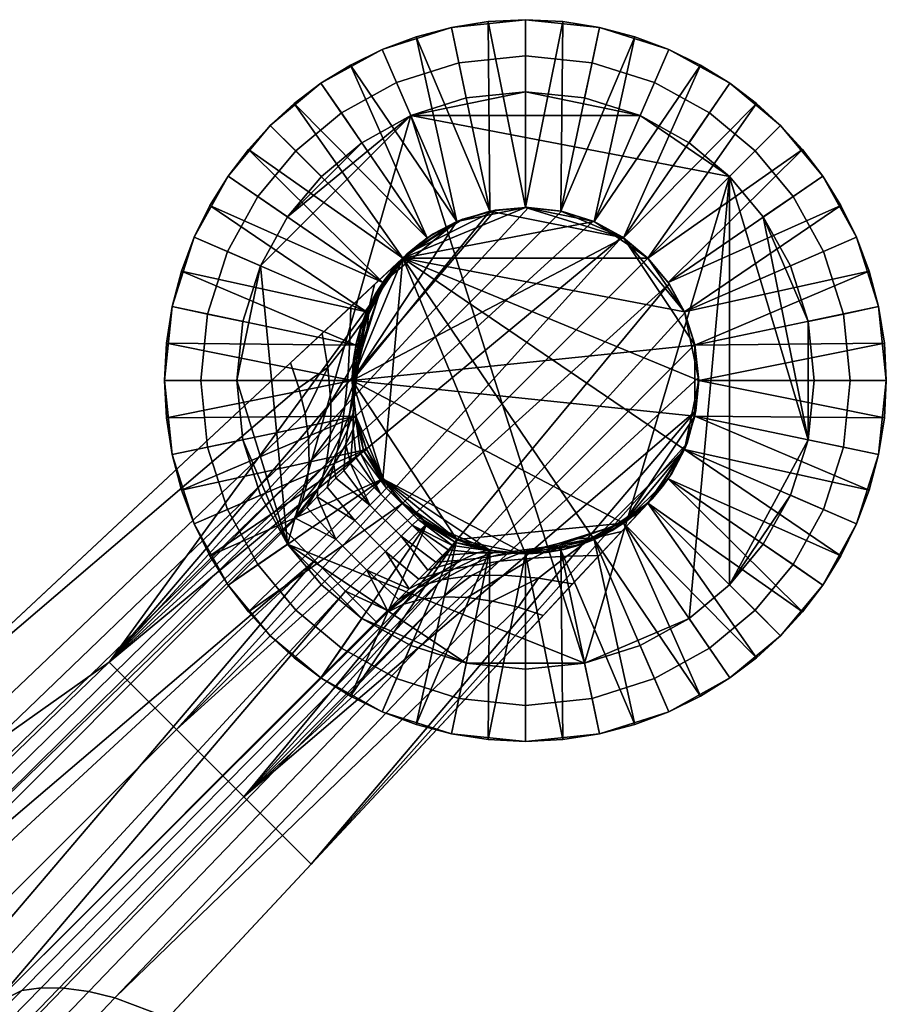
# Model space of a CAD drawing. Header units: millimetres. Extents: x -271 to 271, y -271 to 298.
# Tile 107 of 107: x 211 to 271, y 203 to 271. Entities that reach past the tile are written whole.
import ezdxf

# ---------------------------------------------------------------- set-up
doc = ezdxf.new("R2010")
doc.units = ezdxf.units.MM
doc.header["$MEASUREMENT"] = 0
for name, color, linetype in [('nozky', 250, 'Continuous'), ('operadlo', 23, 'Continuous'), ('podnoz', 7, 'Continuous')]:
    doc.layers.add(name, color=color, linetype=linetype)

msp = doc.modelspace()

# ---------------------------------------------------------------- meshes
at = {"layer": 'nozky'}
mesh = msp.add_polyface(dxfattribs=at)
corners = [(221.604, 251.196, 5), (224.051, 250.684, 2.5), (223.573, 246.073, 2.5), (221.073, 246.073, 5), (223.129, 256.002, 5), (225.424, 255.01, 2.5), (225.474, 260.239, 5), (227.534, 258.822, 2.5), (228.396, 263.751, 5), (230.163, 261.983, 2.5), (231.907, 266.672, 5), (233.324, 264.612, 2.5), (236.144, 269.017, 5), (237.137, 266.722, 2.5), (240.95, 270.543, 5), (241.463, 268.096, 2.5), (246.073, 271.073, 5), (246.073, 268.573, 2.5), (251.196, 270.543, 5), (250.684, 268.096, 2.5), (256.002, 269.017, 5), (255.01, 266.722, 2.5), (260.239, 266.672, 5), (258.822, 264.612, 2.5), (263.751, 263.751, 5), (261.983, 261.983, 2.5), (266.672, 260.239, 5), (264.612, 258.822, 2.5), (269.017, 256.002, 5), (266.722, 255.01, 2.5), (270.542, 251.196, 5), (268.096, 250.684, 2.5), (271.073, 246.073, 5), (268.573, 246.073, 2.5), (226.498, 250.171), (226.073, 246.073), (229.594, 257.406), (227.718, 254.017), (234.74, 262.552), (231.931, 260.215), (241.975, 265.649), (238.129, 264.428), (250.171, 265.649), (246.073, 266.073), (257.406, 262.552), (254.017, 264.428), (262.553, 257.406), (260.215, 260.215), (265.649, 250.171), (264.428, 254.017), (266.073, 246.073), (234.74, 262.552), (238.129, 264.428), (229.594, 257.406), (231.931, 260.215), (246.073, 266.073), (241.975, 265.649), (254.017, 264.428), (250.171, 265.649), (260.215, 260.215), (229.594, 234.74), (226.073, 246.073), (227.718, 254.017), (226.498, 250.171), (257.406, 262.552), (262.553, 257.406), (265.649, 241.975), (264.428, 254.017), (265.649, 250.171), (250.171, 226.498)]
mesh.append_faces([[corners[k] for k in face] for face in [(0, 1, 2, 3), (4, 5, 1, 0), (6, 7, 5, 4), (8, 9, 7, 6), (10, 11, 9, 8), (12, 13, 11, 10), (14, 15, 13, 12), (16, 17, 15, 14), (18, 19, 17, 16), (20, 21, 19, 18), (22, 23, 21, 20), (24, 25, 23, 22), (26, 27, 25, 24), (28, 29, 27, 26), (30, 31, 29, 28), (32, 33, 31, 30), (34, 35, 2, 1), (36, 37, 5, 7), (37, 34, 1, 5), (38, 39, 9, 11), (40, 41, 13, 15), (41, 38, 11, 13), (42, 43, 17, 19), (44, 45, 21, 23), (45, 42, 19, 21), (43, 40, 15, 17), (39, 36, 7, 9), (46, 47, 25, 27), (48, 49, 29, 31), (49, 46, 27, 29), (50, 48, 31, 33), (47, 44, 23, 25), (51, 52, 53, 53), (54, 51, 53, 53), (55, 52, 56, 56), (57, 55, 58, 58), (57, 52, 55, 55), (57, 59, 52, 52), (60, 61, 62, 62), (62, 61, 63, 63), (62, 53, 52, 52), (52, 60, 62, 62), (64, 59, 57, 57), (65, 66, 59, 59), (65, 67, 68, 68), (68, 66, 65, 65), (59, 69, 52, 52)]])
mesh = msp.add_polyface(dxfattribs=at)
corners = [(225.474, 231.907, 5), (227.534, 233.324, 2.5), (230.163, 230.163, 2.5), (228.396, 228.396, 5), (223.129, 236.144, 5), (225.424, 237.137, 2.5), (221.604, 240.95, 5), (224.051, 241.463, 2.5), (221.073, 246.073, 5), (223.573, 246.073, 2.5), (270.542, 240.95, 5), (268.096, 241.463, 2.5), (268.573, 246.073, 2.5), (271.073, 246.073, 5), (269.017, 236.144, 5), (266.722, 237.137, 2.5), (266.672, 231.907, 5), (264.612, 233.324, 2.5), (263.751, 228.396, 5), (261.983, 230.163, 2.5), (260.239, 225.474, 5), (258.822, 227.534, 2.5), (256.002, 223.13, 5), (255.01, 225.424, 2.5), (251.196, 221.604, 5), (250.684, 224.051, 2.5), (246.073, 221.073, 5), (246.073, 223.573, 2.5), (240.95, 221.604, 5), (241.463, 224.051, 2.5), (236.144, 223.13, 5), (237.137, 225.424, 2.5), (231.907, 225.474, 5), (233.324, 227.534, 2.5), (229.594, 234.74), (231.931, 231.931), (226.498, 241.975), (227.718, 238.13), (226.073, 246.073), (265.649, 241.975), (266.073, 246.073), (262.553, 234.74), (264.428, 238.13), (257.406, 229.594), (260.215, 231.931), (250.171, 226.498), (254.017, 227.718), (241.975, 226.498), (246.073, 226.073), (234.74, 229.594), (238.129, 227.718), (229.594, 234.74), (238.129, 264.428), (250.171, 226.498), (227.718, 238.13), (226.498, 241.975), (226.073, 246.073), (231.931, 231.931), (234.74, 229.594), (260.215, 231.931), (260.215, 260.215), (265.649, 241.975), (264.428, 238.13), (266.073, 246.073), (265.649, 250.171), (262.553, 234.74), (241.975, 226.498), (246.073, 226.073), (238.129, 227.718), (257.406, 229.594), (254.017, 227.718)]
mesh.append_faces([[corners[k] for k in face] for face in [(0, 1, 2, 3), (4, 5, 1, 0), (6, 7, 5, 4), (8, 9, 7, 6), (10, 11, 12, 13), (14, 15, 11, 10), (16, 17, 15, 14), (18, 19, 17, 16), (20, 21, 19, 18), (22, 23, 21, 20), (24, 25, 23, 22), (26, 27, 25, 24), (28, 29, 27, 26), (30, 31, 29, 28), (32, 33, 31, 30), (3, 2, 33, 32), (34, 35, 2, 1), (36, 37, 5, 7), (37, 34, 1, 5), (38, 36, 7, 9), (39, 40, 12, 11), (41, 42, 15, 17), (42, 39, 11, 15), (43, 44, 19, 21), (45, 46, 23, 25), (46, 43, 21, 23), (47, 48, 27, 29), (49, 50, 31, 33), (35, 49, 33, 2), (50, 47, 29, 31), (48, 45, 25, 27), (44, 41, 17, 19), (51, 52, 53, 53), (51, 54, 55, 55), (56, 51, 55, 55), (57, 51, 58, 58), (59, 60, 61, 61), (59, 61, 62, 62), (63, 61, 64, 64), (62, 65, 59, 59), (66, 53, 67, 67), (66, 68, 58, 58), (51, 66, 58, 58), (60, 69, 53, 53), (69, 70, 53, 53), (66, 51, 53, 53), (60, 59, 69, 69)]])
at = {"layer": 'operadlo'}
mesh = msp.add_polyface(dxfattribs=at)
corners = [(194.722, 200.746, 830.412), (195.327, 201.891, 830.322), (188.63, 203.945, 830.709), (201.575, 196.957, 830.073), (208.967, 194.122, 829.62), (196.199, 203.702, 828.354), (209.936, 195.939, 827.634), (203.135, 200.026, 826.716), (209.934, 196.069, 826.325), (216.707, 191.63, 826.46), (196.205, 203.83, 827.063), (191.174, 194.234, 828.921), (197.678, 190.901, 828.59), (186.16, 196.667, 829.184), (198.645, 179.99, 377.913), (184.729, 194.587, 374.524), (203.128, 202.285, 368.636), (199.057, 206.835, 367.439), (197.428, 200.286, 807.133), (203.452, 197.055, 808.212), (207.158, 190.385, 777.942), (201.203, 193.828, 776.714), (191.209, 203.464, 806.078), (195.031, 197.219, 775.512), (188.645, 200.545, 774.34), (198.79, 191.216, 744.925), (192.43, 194.781, 743.609), (184.8, 206.578, 805.048), (198.898, 204.551, 428.295), (206.555, 196.465, 430.57), (209.727, 197.02, 399.792), (202.043, 205.682, 397.417), (195.705, 203.422, 459.172), (203.33, 195.911, 461.347), (192.464, 202.288, 490.046), (200.055, 195.353, 492.12), (189.174, 201.147, 520.915), (196.729, 194.789, 522.889), (185.834, 200.022, 551.79), (193.352, 194.238, 553.663), (213.664, 195.874, 374.134), (209.77, 200.673, 372.899), (217.441, 190.986, 375.391), (209.277, 193.781, 809.31), (217.23, 190.302, 373.394), (209.588, 199.989, 370.873), (209.795, 200.338, 371.548), (217.448, 190.641, 374.057), (216.853, 189.869, 372.83), (209.223, 199.536, 370.301), (205.758, 205.382, 371.688), (200.109, 207.753, 367.272), (208.172, 198.505, 369.706), (207.088, 197.644, 369.856), (210.934, 192.913, 371.1), (209.593, 195.24, 828.888), (195.888, 203.008, 829.588)]
mesh.append_faces([[corners[k] for k in face] for face in [(0, 1, 2, 2), (3, 1, 0, 0), (3, 4, 1, 1), (5, 6, 7, 7), (7, 6, 8, 8), (6, 9, 8, 8), (7, 10, 5, 5), (3, 0, 11, 12), (0, 2, 13, 11), (14, 15, 16, 16), (15, 17, 16, 16), (18, 19, 20, 21), (22, 18, 21, 23), (24, 23, 25, 26), (27, 22, 23, 24), (28, 29, 30, 31), (32, 33, 29, 28), (34, 35, 33, 32), (36, 37, 35, 34), (38, 39, 37, 36), (30, 40, 41, 41), (42, 40, 30, 30), (18, 10, 19, 19), (19, 7, 43, 43), (22, 10, 18, 18), (8, 43, 7, 7), (10, 7, 19, 19), (41, 31, 30, 30), (44, 45, 46, 47), (48, 49, 45, 44), (46, 50, 41, 41), (46, 41, 40, 40), (47, 46, 40, 40), (51, 52, 53, 16), (52, 54, 53, 53), (55, 56, 1, 1), (4, 55, 1, 1), (5, 56, 55, 55), (55, 6, 5, 5)]])
at = {"layer": 'podnoz'}
mesh = msp.add_polyface(dxfattribs=at)
corners = [(246.073, 258.073, 12), (243.614, 257.818, 12), (252.873, 255.961, 12), (250.839, 257.086, 12), (248.532, 257.818, 12), (251.196, 270.543, 5), (251.196, 270.543, 8.5), (253.657, 269.895, 8.5), (246.073, 271.073, 5), (246.073, 271.073, 8.5), (248.655, 270.939, 8.5), (243.491, 270.939, 8.5), (240.95, 270.543, 5), (238.49, 269.895, 8.5), (240.95, 270.543, 8.5), (236.144, 269.017, 5), (236.144, 269.017, 8.5), (243.614, 257.818, 12), (240.95, 270.543, 8.5), (238.49, 269.895, 8.5), (243.491, 270.939, 8.5), (236.144, 269.017, 8.5), (241.307, 257.086, 12), (246.073, 258.073, 12), (248.655, 270.939, 8.5), (246.073, 271.073, 8.5), (248.532, 257.818, 12), (251.196, 270.543, 8.5), (250.839, 257.086, 12), (256.002, 269.017, 8.5), (253.657, 269.895, 8.5), (239.273, 255.961, 12), (233.942, 267.933, 8.5), (246.073, 258.073, 12), (237.588, 254.559, 12), (241.307, 257.086, 12), (250.839, 257.086, 12), (237.885, 254.846, 45.689), (243.97, 257.888, 44.819), (241.743, 257.265, 44.962), (237.885, 254.846, 28.881), (239.688, 256.233, 45.25), (241.307, 257.086, 12), (246.073, 258.073, 12), (248.566, 257.811, 44.838), (250.839, 257.086, 12), (243.97, 257.888, 44.819), (254.559, 254.559, 12), (252.783, 256.022, 44.975), (241.743, 257.265, 44.962), (246.28, 258.071, 44.792), (250.76, 257.12, 44.913)]
mesh.append_faces([[corners[k] for k in face] for face in [(0, 1, 2, 2), (2, 3, 4, 4), (2, 4, 0, 0), (5, 6, 7, 7), (8, 9, 10, 10), (8, 11, 9, 9), (12, 13, 14, 14), (15, 16, 13, 13), (12, 14, 11, 11), (5, 10, 6, 6), (8, 10, 5, 5), (12, 11, 8, 8), (12, 15, 13, 13), (17, 18, 19, 19), (17, 20, 18, 18), (19, 21, 22, 22), (23, 24, 25, 25), (26, 27, 24, 24), (28, 29, 30, 30), (30, 27, 26, 26), (25, 20, 23, 23), (22, 17, 19, 19), (17, 23, 20, 20), (31, 22, 32, 32), (26, 28, 30, 30), (23, 26, 24, 24), (33, 34, 35, 35), (34, 33, 36, 36), (37, 38, 39, 39), (40, 41, 42, 42), (43, 44, 45, 45), (46, 43, 42, 42), (47, 45, 48, 48), (42, 41, 49, 49), (43, 46, 50, 50), (44, 51, 45, 45), (48, 45, 51, 51), (44, 43, 50, 50), (46, 42, 49, 49)]])
mesh = msp.add_polyface(dxfattribs=at)
corners = [(254.559, 254.559, 12), (252.873, 255.961, 12), (257.086, 250.839, 12), (257.818, 248.532, 12), (255.961, 252.873, 12), (269.017, 256.002, 5), (269.017, 256.002, 8.5), (269.895, 253.657, 8.5), (267.933, 258.204, 8.5), (270.542, 251.196, 5), (270.542, 251.196, 8.5), (266.672, 260.239, 5), (265.268, 262.091, 8.5), (266.672, 260.239, 8.5), (263.751, 263.751, 8.5), (263.751, 263.751, 5), (260.239, 266.672, 5), (260.239, 266.672, 8.5), (262.091, 265.268, 8.5), (258.204, 267.933, 8.5), (256.002, 269.017, 5), (253.657, 269.895, 8.5), (256.002, 269.017, 8.5), (251.196, 270.543, 5), (250.839, 257.086, 12), (258.204, 267.933, 8.5), (256.002, 269.017, 8.5), (252.873, 255.961, 12), (262.091, 265.268, 8.5), (260.239, 266.672, 8.5), (254.559, 254.559, 12), (263.751, 263.751, 8.5), (255.961, 252.873, 12), (266.672, 260.239, 8.5), (265.268, 262.091, 8.5), (267.933, 258.204, 8.5), (257.086, 250.839, 12), (269.895, 253.657, 8.5), (269.017, 256.002, 8.5), (257.818, 248.532, 12), (270.542, 251.196, 8.5), (252.783, 256.022, 44.975), (254.559, 254.559, 45), (254.559, 254.559, 12), (257.12, 250.76, 44.913), (257.086, 250.839, 12), (256.022, 252.782, 44.975), (257.812, 248.566, 44.838)]
mesh.append_faces([[corners[k] for k in face] for face in [(0, 1, 2, 2), (2, 1, 3, 3), (4, 0, 2, 2), (5, 6, 7, 7), (5, 8, 6, 6), (9, 7, 10, 10), (5, 7, 9, 9), (11, 12, 13, 13), (14, 12, 15, 15), (11, 15, 12, 12), (8, 5, 11, 11), (13, 8, 11, 11), (16, 17, 18, 18), (16, 19, 17, 17), (20, 21, 22, 22), (20, 22, 19, 19), (16, 18, 15, 15), (20, 19, 16, 16), (20, 23, 21, 21), (14, 15, 18, 18), (24, 25, 26, 26), (27, 28, 29, 29), (30, 31, 28, 28), (32, 33, 34, 34), (32, 35, 33, 33), (34, 31, 30, 30), (29, 25, 27, 27), (36, 37, 38, 38), (39, 40, 37, 37), (38, 35, 36, 36), (24, 27, 25, 25), (30, 32, 34, 34), (32, 36, 35, 35), (27, 30, 28, 28), (36, 39, 37, 37), (41, 42, 43, 43), (44, 45, 46, 46), (42, 46, 43, 43), (47, 45, 44, 44), (45, 43, 46, 46)]])
mesh = msp.add_polyface(dxfattribs=at)
corners = [(231.907, 266.672, 5), (231.907, 266.672, 8.5), (233.942, 267.933, 8.5), (230.055, 265.268, 8.5), (228.396, 263.751, 5), (226.878, 262.091, 8.5), (228.396, 263.751, 8.5), (225.474, 260.239, 5), (225.474, 260.239, 8.5), (223.129, 256.002, 5), (223.129, 256.002, 8.5), (224.214, 258.204, 8.5), (222.251, 253.657, 8.5), (221.604, 251.196, 5), (221.604, 251.196, 8.5), (236.144, 269.017, 5), (236.144, 269.017, 8.5), (235.06, 250.839, 12), (224.214, 258.204, 8.5), (223.129, 256.002, 8.5), (236.186, 252.873, 12), (225.474, 260.239, 8.5), (237.588, 254.559, 12), (228.396, 263.751, 8.5), (226.878, 262.091, 8.5), (230.055, 265.268, 8.5), (239.273, 255.961, 12), (233.942, 267.933, 8.5), (231.907, 266.672, 8.5), (241.307, 257.086, 12), (236.144, 269.017, 8.5), (222.251, 253.657, 8.5), (234.328, 248.532, 12), (234.073, 246.073, 12), (235.06, 250.839, 12), (237.588, 254.559, 12), (235.115, 249.68, 32.932), (235.901, 251.895, 34.036), (236.266, 252.773, 30.974), (235.187, 250.636, 29.898), (236.853, 253.882, 34.995), (237.623, 254.601, 32.001), (237.066, 254.001, 28.305), (236.332, 253.076, 27.767), (235.686, 252.076, 27.234), (235.103, 250.589, 36.793), (235.612, 252.724, 37.67), (237.588, 254.559, 12), (235.06, 250.839, 12), (235.139, 251.013, 26.713), (237.885, 254.846, 45.689), (235.612, 252.724, 37.67), (233.964, 251.186, 39.894), (231.988, 249.341, 41.554)]
mesh.append_faces([[corners[k] for k in face] for face in [(0, 1, 2, 2), (0, 3, 1, 1), (4, 5, 6, 6), (7, 8, 5, 5), (4, 6, 3, 3), (9, 10, 11, 11), (9, 12, 10, 10), (13, 14, 12, 12), (7, 11, 8, 8), (15, 2, 16, 16), (0, 2, 15, 15), (4, 3, 0, 0), (9, 11, 7, 7), (13, 12, 9, 9), (4, 7, 5, 5), (17, 18, 19, 19), (20, 21, 18, 18), (22, 23, 24, 24), (22, 25, 23, 23), (24, 21, 20, 20), (26, 27, 28, 28), (29, 30, 27, 27), (28, 25, 26, 26), (19, 31, 17, 17), (32, 17, 31, 31), (20, 22, 24, 24), (22, 26, 25, 25), (17, 20, 18, 18), (33, 34, 35, 35), (36, 37, 38, 39), (38, 37, 40, 41), (38, 42, 43, 43), (39, 38, 43, 44), (37, 45, 46, 40), (47, 48, 43, 43), (48, 49, 44, 44), (43, 48, 44, 44), (50, 51, 52, 52), (50, 40, 51, 51), (52, 53, 50, 50)]])
mesh = msp.add_polyface(dxfattribs=at)
corners = [(241.307, 257.086, 12), (237.588, 254.559, 12), (236.186, 252.873, 12), (234.073, 246.073, 12), (243.614, 257.818, 12), (239.273, 255.961, 12), (252.873, 255.961, 12), (241.307, 235.06, 12), (252.873, 236.186, 12), (257.818, 248.532, 12), (257.818, 243.614, 12), (246.073, 234.073, 12), (236.186, 239.273, 12), (237.588, 254.559, 12), (254.559, 254.559, 12), (250.839, 257.086, 12), (257.086, 250.839, 12), (258.073, 246.073, 12), (257.086, 241.307, 12), (250.839, 235.06, 12), (237.623, 254.601, 32.001), (237.885, 254.846, 28.881), (237.066, 254.001, 28.305), (236.266, 252.773, 30.974), (239.273, 236.186, 12), (237.588, 237.588, 23.156), (236.186, 239.273, 12), (237.588, 254.559, 12), (236.332, 253.076, 27.767), (237.885, 254.846, 20.422), (237.885, 254.846, 45.689), (236.853, 253.882, 34.995), (257.12, 250.76, 44.913), (226.565, 217.242, 55.168), (257.812, 248.566, 44.838), (256.022, 252.782, 44.975), (254.559, 254.559, 45), (221.904, 221.904, 55.718), (258.071, 246.28, 44.792), (257.888, 243.97, 44.819), (252.783, 256.022, 44.975), (217.242, 226.565, 55.168), (250.76, 257.12, 44.913), (246.28, 258.071, 44.792), (248.566, 257.811, 44.838), (241.743, 257.265, 44.962), (239.688, 256.233, 45.25), (237.885, 254.846, 45.689), (238.751, 255.58, 45.451), (243.97, 257.888, 44.819), (241.307, 257.086, 12), (238.751, 255.58, 45.451), (239.688, 256.233, 45.25)]
mesh.append_faces([[corners[k] for k in face] for face in [(0, 1, 2, 2), (3, 4, 0, 0), (2, 3, 0, 0), (0, 5, 1, 1), (6, 4, 3, 3), (7, 8, 3, 3), (6, 3, 9, 9), (3, 10, 9, 9), (3, 8, 10, 10), (11, 12, 13, 13), (14, 13, 15, 15), (13, 16, 17, 17), (13, 17, 18, 18), (19, 13, 18, 18), (19, 11, 13, 13), (13, 14, 16, 16), (20, 21, 22, 22), (20, 22, 23, 23), (24, 25, 26, 26), (27, 28, 29, 29), (28, 22, 29, 29), (21, 29, 22, 22), (30, 21, 20, 20), (30, 20, 31, 31), (32, 33, 34, 34), (35, 33, 32, 32), (36, 37, 35, 35), (33, 38, 34, 34), (33, 39, 38, 38), (37, 36, 40, 40), (41, 40, 42, 42), (43, 41, 44, 44), (45, 46, 47, 47), (46, 48, 47, 47), (41, 43, 49, 49), (50, 27, 29, 29), (21, 50, 29, 29), (21, 30, 51, 51), (21, 51, 52, 52)]])
mesh = msp.add_polyface(dxfattribs=at)
corners = [(235.06, 250.839, 12), (234.073, 246.073, 12), (236.186, 252.873, 12), (234.328, 248.532, 12), (221.604, 251.196, 5), (221.207, 248.655, 8.5), (221.604, 251.196, 8.5), (221.073, 246.073, 5), (221.073, 246.073, 8.5), (221.207, 243.491, 8.5), (234.328, 248.532, 12), (221.604, 251.196, 8.5), (221.207, 248.655, 8.5), (222.251, 253.657, 8.5), (221.073, 246.073, 8.5), (234.073, 246.073, 12), (234.639, 248.309, 35.68), (235.103, 250.589, 36.793), (235.901, 251.895, 34.036), (235.115, 249.68, 32.932), (233.781, 246.593, 38.033), (233.907, 248.929, 39.128), (232.6, 244.607, 39.853), (232.383, 246.986, 40.91), (234.54, 247.341, 31.727), (235.187, 250.636, 29.898), (234.469, 248.288, 28.801), (234.229, 245.992, 34.378), (233.559, 244.294, 36.651), (234.21, 244.987, 30.466), (234.171, 245.846, 27.722), (233.889, 243.738, 32.946), (234.146, 243.839, 29.833), (234.188, 244.63, 27.205), (235.686, 252.076, 27.234), (235.139, 251.013, 26.713), (234.699, 249.896, 26.208), (234.372, 248.732, 25.725), (233.964, 251.186, 39.894), (235.612, 252.724, 37.67), (231.988, 249.341, 41.554), (230.377, 245.563, 42.138), (229.803, 247.302, 42.567), (230.8, 243.787, 41.458), (234.163, 247.532, 25.269), (234.077, 246.304, 24.843), (234.12, 245.06, 24.454), (234.073, 246.073, 12), (234.328, 243.614, 12), (235.06, 250.839, 12), (229.803, 247.302, 42.567), (237.885, 254.846, 45.689), (231.988, 249.341, 41.554), (217.242, 226.565, 55.168), (243.97, 257.888, 44.819), (237.885, 254.846, 45.689)]
mesh.append_faces([[corners[k] for k in face] for face in [(0, 1, 2, 2), (0, 3, 1, 1), (4, 5, 6, 6), (7, 8, 5, 5), (5, 4, 7, 7), (9, 8, 7, 7), (10, 11, 12, 12), (10, 13, 11, 11), (12, 14, 15, 15), (15, 10, 12, 12), (16, 17, 18, 19), (20, 21, 17, 16), (22, 23, 21, 20), (24, 19, 25, 26), (27, 16, 19, 24), (28, 20, 16, 27), (29, 24, 26, 30), (31, 27, 24, 29), (32, 29, 30, 33), (25, 34, 35, 35), (26, 25, 35, 36), (36, 37, 26, 26), (38, 39, 17, 21), (40, 38, 21, 23), (41, 42, 40, 23), (41, 23, 43, 43), (44, 26, 37, 37), (30, 44, 45, 45), (45, 46, 33, 30), (30, 26, 44, 44), (47, 48, 46, 46), (47, 46, 45, 45), (47, 45, 44, 44), (44, 37, 47, 47), (49, 37, 36, 36), (35, 49, 36, 36), (49, 47, 37, 37), (50, 51, 52, 52), (53, 54, 55, 55)]])
mesh = msp.add_polyface(dxfattribs=at)
corners = [(221.604, 240.95, 5), (221.604, 240.95, 8.5), (221.207, 243.491, 8.5), (222.251, 238.49, 8.5), (223.129, 236.144, 5), (223.129, 236.144, 8.5), (221.073, 246.073, 5), (235.06, 241.307, 12), (223.129, 236.144, 8.5), (224.214, 233.942, 8.5), (222.251, 238.49, 8.5), (225.474, 231.907, 8.5), (236.186, 239.273, 12), (234.328, 243.614, 12), (221.207, 243.491, 8.5), (221.604, 240.95, 8.5), (234.073, 246.073, 12), (221.073, 246.073, 8.5), (232.577, 242.335, 38.412), (232.6, 244.607, 39.853), (233.781, 246.593, 38.033), (233.559, 244.294, 36.651), (232.274, 240.288, 36.665), (233.229, 242.14, 35.052), (233.025, 241.15, 34.199), (233.889, 243.738, 32.946), (233.75, 242.667, 32.202), (232.017, 239.384, 35.714), (232.802, 240.237, 33.328), (233.635, 241.652, 31.453), (231.698, 238.575, 34.734), (232.383, 246.986, 40.91), (231.043, 242.035, 40.531), (230.8, 243.787, 41.458), (230.924, 238.873, 38.035), (231.086, 240.376, 39.377), (233.488, 239.852, 29.982), (232.94, 239.304, 30.835), (230.567, 237.578, 36.558), (230.038, 236.526, 35.005), (232.324, 238.688, 31.588), (231.646, 238.009, 32.23), (230.918, 237.282, 32.755), (230.155, 236.519, 33.158), (229.368, 235.732, 33.437), (232.944, 235.076, 32.734), (230.155, 236.519, 33.158), (230.918, 237.282, 32.755), (231.646, 238.009, 32.23), (234.243, 236.385, 31.501), (232.324, 238.688, 31.588), (232.94, 239.304, 30.835), (235.299, 237.452, 29.825), (201.931, 221.287, 50.77), (237.885, 254.846, 45.689), (229.803, 247.302, 42.567), (250.76, 257.12, 44.913), (248.566, 257.811, 44.838), (217.242, 226.565, 55.168)]
mesh.append_faces([[corners[k] for k in face] for face in [(0, 1, 2, 2), (0, 3, 1, 1), (4, 5, 3, 3), (0, 2, 6, 6), (4, 3, 0, 0), (7, 8, 9, 9), (7, 10, 8, 8), (9, 11, 12, 12), (13, 14, 15, 15), (16, 17, 14, 14), (15, 10, 13, 13), (12, 7, 9, 9), (7, 13, 10, 10), (13, 16, 14, 14), (18, 19, 20, 21), (22, 18, 21, 23), (24, 23, 25, 26), (27, 22, 23, 24), (28, 24, 26, 29), (30, 27, 24, 28), (31, 19, 32, 33), (34, 35, 18, 22), (35, 32, 19, 18), (28, 29, 36, 37), (38, 34, 22, 27), (39, 38, 27, 30), (30, 28, 40, 41), (37, 40, 28, 28), (41, 42, 30, 30), (39, 30, 43, 43), (43, 30, 42, 42), (39, 43, 44, 44), (45, 46, 47, 47), (47, 48, 45, 45), (49, 50, 51, 52), (49, 48, 50, 50), (45, 48, 49, 49), (53, 54, 55, 55), (56, 57, 58, 58)]])
mesh = msp.add_polyface(dxfattribs=at)
corners = [(228.396, 228.396, 5), (230.055, 226.878, 8.5), (228.396, 228.396, 8.5), (231.907, 225.474, 5), (231.907, 225.474, 8.5), (236.144, 223.13, 5), (236.144, 223.13, 8.5), (233.942, 224.214, 8.5), (223.129, 236.144, 5), (224.214, 233.942, 8.5), (223.129, 236.144, 8.5), (225.474, 231.907, 5), (225.474, 231.907, 8.5), (226.878, 230.055, 8.5), (237.588, 237.588, 12), (226.878, 230.055, 8.5), (228.396, 228.396, 8.5), (236.186, 239.273, 12), (225.474, 231.907, 8.5), (239.273, 236.186, 12), (231.907, 225.474, 8.5), (233.942, 224.214, 8.5), (230.055, 226.878, 8.5), (203.308, 217.635, 49.537), (201.931, 221.287, 50.77), (230.377, 245.563, 42.138), (230.8, 243.787, 41.458), (203.75, 215.814, 48.504), (231.043, 242.035, 40.531), (231.086, 240.376, 39.377), (203.987, 214.088, 47.218), (229.803, 247.302, 42.567), (230.924, 238.873, 38.035), (230.567, 237.578, 36.558), (203.817, 211.172, 44.074), (204.009, 212.522, 45.722), (230.038, 236.526, 35.005), (236.526, 230.037, 35.005), (235.732, 229.368, 33.437), (236.519, 230.155, 33.158), (234.243, 236.385, 31.501), (236.385, 234.243, 31.501), (235.076, 232.944, 32.734), (232.944, 235.076, 32.734), (235.299, 237.452, 29.825), (237.452, 235.3, 29.825), (233.611, 231.49, 33.437), (236.519, 230.155, 33.158), (235.732, 229.368, 33.437), (237.282, 230.918, 32.755), (238.009, 231.646, 32.23), (231.49, 233.611, 33.437), (229.368, 235.732, 33.437), (230.155, 236.519, 33.158), (202.879, 209.243, 40.59), (209.243, 202.879, 40.59), (226.565, 217.242, 55.168), (256.022, 252.782, 44.975), (221.904, 221.904, 55.718), (237.885, 254.846, 45.689), (177.337, 198.332, 64.424), (217.242, 226.565, 55.168), (252.783, 256.022, 44.975)]
mesh.append_faces([[corners[k] for k in face] for face in [(0, 1, 2, 2), (3, 4, 1, 1), (5, 6, 7, 7), (3, 7, 4, 4), (3, 1, 0, 0), (5, 7, 3, 3), (8, 9, 10, 10), (11, 12, 9, 9), (0, 2, 13, 13), (13, 11, 0, 0), (9, 8, 11, 11), (13, 12, 11, 11), (14, 15, 16, 16), (17, 18, 15, 15), (19, 20, 21, 21), (19, 22, 20, 20), (19, 14, 16, 22), (14, 17, 15, 15), (23, 24, 25, 26), (27, 23, 26, 28), (28, 29, 30, 27), (31, 25, 24, 24), (32, 33, 34, 35), (35, 30, 29, 32), (36, 34, 33, 33), (37, 38, 39, 39), (40, 41, 42, 43), (44, 45, 41, 40), (46, 47, 48, 48), (46, 42, 47, 47), (49, 47, 42, 42), (50, 49, 42, 42), (42, 46, 51, 43), (51, 52, 53, 43), (54, 52, 51, 51), (55, 46, 48, 48), (56, 57, 58, 58), (59, 60, 61, 61), (58, 62, 61, 61)]])
mesh = msp.add_polyface(dxfattribs=at)
corners = [(236.144, 223.13, 5), (238.49, 222.251, 8.5), (236.144, 223.13, 8.5), (203.75, 215.814, 48.504), (176.466, 189.585, 56.485), (175.824, 191.477, 57.621), (203.308, 217.635, 49.537), (203.987, 214.088, 47.218), (176.899, 187.791, 55.067), (204.009, 212.522, 45.722), (177.103, 186.163, 53.416), (203.817, 211.172, 44.074), (177.075, 184.76, 51.595), (174.058, 195.271, 58.972), (201.931, 221.287, 50.77), (176.39, 182.753, 47.743), (202.879, 209.243, 40.59), (230.038, 236.526, 35.005), (229.368, 235.732, 33.437), (231.49, 233.611, 33.437), (176.39, 182.753, 47.743), (202.879, 209.243, 40.59), (182.753, 176.389, 47.743), (233.611, 231.49, 33.437), (209.243, 202.879, 40.59), (215.814, 203.75, 48.504), (217.635, 203.308, 49.537), (191.478, 175.824, 57.621), (189.585, 176.466, 56.485), (214.088, 203.987, 47.218), (187.791, 176.899, 55.067), (212.522, 204.009, 45.722), (186.164, 177.103, 53.416), (211.172, 203.817, 44.074), (184.76, 177.075, 51.595), (195.271, 174.058, 58.972), (169.256, 146.186, 67.175), (165.313, 148.347, 65.711), (221.287, 201.931, 50.77), (245.563, 230.377, 42.138), (247.302, 229.803, 42.567), (243.787, 230.8, 41.458), (240.376, 231.086, 39.377), (242.035, 231.043, 40.531), (182.753, 176.389, 47.743), (209.243, 202.879, 40.59), (237.578, 230.567, 36.558), (238.873, 230.924, 38.035), (236.526, 230.037, 35.005), (235.732, 229.368, 33.437), (177.337, 198.332, 64.424), (201.931, 221.287, 50.77), (174.058, 195.271, 58.972), (237.885, 254.846, 45.689), (195.271, 174.058, 58.972), (231.227, 212.581, 53.519), (198.332, 177.337, 64.424), (247.302, 229.803, 42.567), (221.287, 201.931, 50.77), (169.256, 146.186, 67.175), (187.834, 187.834, 66.9), (193.083, 182.586, 66.281), (226.565, 217.242, 55.168), (221.904, 221.904, 55.718), (182.586, 193.083, 66.281), (217.242, 226.565, 55.168), (165.437, 142.094, 75.33), (198.332, 177.337, 64.424), (159.602, 147.93, 77.394), (231.227, 212.581, 53.519), (257.888, 243.97, 44.819), (177.337, 198.332, 64.424)]
mesh.append_faces([[corners[k] for k in face] for face in [(0, 1, 2, 2), (3, 4, 5, 6), (7, 8, 4, 3), (9, 10, 8, 7), (11, 12, 10, 9), (5, 13, 14, 6), (15, 12, 11, 16), (16, 11, 17, 18), (19, 20, 21, 21), (22, 20, 19, 19), (23, 24, 22, 22), (19, 23, 22, 22), (25, 26, 27, 28), (29, 25, 28, 30), (31, 29, 30, 32), (33, 31, 32, 34), (35, 36, 37, 27), (27, 26, 38, 35), (26, 39, 40, 38), (41, 39, 26, 26), (29, 42, 43, 25), (41, 26, 25, 43), (44, 45, 33, 34), (33, 46, 47, 31), (42, 29, 31, 47), (45, 48, 46, 33), (45, 49, 48, 48), (50, 51, 52, 52), (53, 51, 50, 50), (54, 55, 56, 56), (57, 55, 58, 58), (55, 54, 58, 58), (54, 56, 59, 59), (60, 61, 62, 63), (64, 60, 63, 65), (66, 67, 61, 68), (67, 69, 62, 61), (70, 62, 69, 69), (71, 64, 65, 65)]])
mesh = msp.add_polyface(dxfattribs=at)
corners = [(236.186, 239.273, 12), (234.073, 246.073, 12), (234.328, 243.614, 12), (235.06, 241.307, 12), (241.307, 235.06, 12), (234.073, 246.073, 12), (236.186, 239.273, 12), (234.328, 243.614, 12), (237.588, 254.559, 12), (233.229, 242.14, 35.052), (233.559, 244.294, 36.651), (234.229, 245.992, 34.378), (233.889, 243.738, 32.946), (233.75, 242.667, 32.202), (234.21, 244.987, 30.466), (234.146, 243.839, 29.833), (234.147, 242.732, 29.21), (234.188, 244.63, 27.205), (234.312, 243.443, 26.713), (233.635, 241.652, 31.453), (234.647, 241.011, 26.958), (234.347, 240.711, 28.03), (234.12, 245.06, 24.454), (234.292, 243.814, 24.106), (234.594, 242.584, 23.805), (234.858, 241.222, 25.843), (235.025, 241.389, 23.557), (233.959, 240.323, 29.043), (233.488, 239.852, 29.982), (236.047, 238.213, 27.806), (238.213, 236.047, 27.806), (237.452, 235.3, 29.825), (235.299, 237.452, 29.825), (232.94, 239.304, 30.835), (233.488, 239.852, 29.982), (233.959, 240.323, 29.043), (234.347, 240.711, 28.03), (236.451, 238.629, 25.552), (236.569, 238.747, 23.201), (237.588, 237.588, 23.156), (235.71, 240.024, 23.337), (236.186, 239.273, 12), (235.025, 241.389, 17.779), (234.328, 243.614, 12)]
mesh.append_faces([[corners[k] for k in face] for face in [(0, 1, 2, 2), (2, 3, 0, 0), (0, 4, 1, 1), (5, 6, 7, 7), (5, 8, 6, 6), (9, 10, 11, 12), (13, 12, 14, 15), (16, 15, 17, 18), (19, 13, 15, 16), (16, 18, 20, 21), (18, 17, 22, 23), (18, 24, 25, 25), (25, 24, 26, 26), (25, 20, 18, 18), (21, 27, 16, 16), (23, 24, 18, 18), (19, 16, 27, 27), (28, 19, 27, 27), (29, 30, 31, 32), (33, 34, 32, 32), (34, 35, 32, 32), (35, 29, 32, 32), (29, 35, 36, 36), (29, 36, 20, 20), (20, 37, 29, 29), (38, 39, 37, 37), (40, 38, 37, 37), (26, 40, 25, 25), (37, 25, 40, 40), (20, 25, 37, 37), (41, 39, 38, 38), (42, 41, 38, 38), (42, 38, 40, 40), (42, 40, 26, 26), (43, 41, 42, 42), (42, 24, 43, 43), (26, 24, 42, 42), (43, 24, 23, 23), (22, 43, 23, 23)]])
mesh = msp.add_polyface(dxfattribs=at)
corners = [(258.073, 246.073, 12), (257.818, 248.532, 12), (257.818, 243.614, 12), (257.086, 241.307, 12), (252.873, 236.186, 12), (255.961, 239.273, 12), (254.559, 237.588, 12), (270.542, 240.95, 5), (270.542, 240.95, 8.5), (269.895, 238.49, 8.5), (270.939, 243.491, 8.5), (269.017, 236.144, 5), (271.073, 246.073, 5), (270.939, 248.655, 8.5), (271.073, 246.073, 8.5), (270.542, 251.196, 5), (270.542, 251.196, 8.5), (258.073, 246.073, 12), (271.073, 246.073, 8.5), (270.939, 248.655, 8.5), (270.939, 243.491, 8.5), (270.542, 251.196, 8.5), (257.818, 248.532, 12), (257.818, 243.614, 12), (269.895, 238.49, 8.5), (270.542, 240.95, 8.5), (257.086, 241.307, 12), (269.017, 236.144, 8.5), (267.933, 233.942, 8.5), (250.839, 235.06, 12), (257.086, 241.307, 12), (254.559, 237.588, 12), (254.601, 237.623, 32.001), (254.001, 237.066, 28.305), (254.846, 237.885, 28.881), (254.846, 237.885, 20.422), (254.846, 237.885, 45.689), (256.204, 239.642, 45.258), (254.846, 237.885, 45.689), (255.563, 238.729, 45.456), (257.265, 241.743, 44.962), (258.073, 246.073, 12), (257.086, 250.839, 12), (257.812, 248.566, 44.838), (257.888, 243.97, 44.819), (257.086, 241.307, 12), (258.071, 246.28, 44.792), (254.559, 237.588, 12), (256.204, 239.642, 45.258), (257.265, 241.743, 44.962), (255.563, 238.729, 45.456)]
mesh.append_faces([[corners[k] for k in face] for face in [(0, 1, 2, 2), (3, 4, 5, 5), (5, 4, 6, 6), (2, 4, 3, 3), (7, 8, 9, 9), (7, 10, 8, 8), (7, 9, 11, 11), (12, 13, 14, 14), (15, 16, 13, 13), (15, 13, 12, 12), (10, 7, 12, 12), (14, 10, 12, 12), (17, 18, 19, 19), (17, 20, 18, 18), (19, 21, 22, 22), (23, 24, 25, 25), (26, 27, 24, 24), (28, 27, 26, 26), (25, 20, 23, 23), (22, 17, 19, 19), (17, 23, 20, 20), (23, 26, 24, 24), (29, 30, 31, 31), (32, 33, 34, 34), (33, 35, 34, 34), (36, 32, 34, 34), (37, 38, 39, 39), (40, 38, 37, 37), (41, 42, 43, 43), (41, 44, 45, 45), (46, 44, 41, 41), (46, 41, 43, 43), (45, 35, 47, 47), (48, 34, 45, 45), (45, 34, 35, 35), (45, 44, 49, 49), (34, 48, 50, 50), (34, 50, 36, 36), (48, 45, 49, 49)]])
mesh = msp.add_polyface(dxfattribs=at)
corners = [(246.073, 234.073, 12), (250.839, 235.06, 12), (252.873, 236.186, 12), (248.532, 234.328, 12), (251.196, 221.604, 5), (251.196, 221.604, 8.5), (248.655, 221.207, 8.5), (253.657, 222.251, 8.5), (246.073, 221.073, 5), (246.073, 221.073, 8.5), (248.532, 234.328, 12), (251.196, 221.604, 8.5), (253.657, 222.251, 8.5), (246.073, 234.073, 12), (246.073, 221.073, 8.5), (248.655, 221.207, 8.5), (250.839, 235.06, 12), (249.68, 235.115, 32.932), (250.636, 235.186, 29.898), (252.773, 236.266, 30.974), (251.895, 235.902, 34.036), (248.309, 234.639, 35.68), (250.589, 235.103, 36.793), (246.593, 233.781, 38.033), (248.929, 233.907, 39.128), (244.607, 232.6, 39.853), (246.986, 232.383, 40.91), (247.341, 234.539, 31.727), (248.288, 234.469, 28.801), (245.992, 234.229, 34.378), (244.294, 233.558, 36.651), (244.987, 234.21, 30.466), (245.846, 234.171, 27.722), (251.013, 235.139, 26.713), (252.076, 235.686, 27.234), (249.896, 234.699, 26.208), (248.732, 234.372, 25.725), (251.186, 233.964, 39.894), (252.724, 235.612, 37.67), (249.341, 231.988, 41.554), (245.563, 230.377, 42.138), (247.302, 229.803, 42.567), (247.532, 234.163, 25.269), (246.304, 234.077, 24.843), (250.839, 235.06, 12), (246.073, 234.073, 12), (247.302, 229.803, 42.567), (249.341, 231.988, 41.554), (254.846, 237.885, 45.689), (251.186, 233.964, 39.894), (231.227, 212.581, 53.519), (257.888, 243.97, 44.819), (231.227, 212.581, 53.519), (257.265, 241.743, 44.962), (254.846, 237.885, 45.689)]
mesh.append_faces([[corners[k] for k in face] for face in [(0, 1, 2, 2), (1, 0, 3, 3), (4, 5, 6, 6), (4, 7, 5, 5), (8, 6, 9, 9), (4, 6, 8, 8), (10, 11, 12, 12), (13, 14, 15, 15), (15, 11, 10, 10), (16, 10, 12, 12), (10, 13, 15, 15), (17, 18, 19, 20), (21, 17, 20, 22), (23, 21, 22, 24), (25, 23, 24, 26), (27, 28, 18, 17), (29, 27, 17, 21), (30, 29, 21, 23), (31, 32, 28, 27), (18, 33, 34, 34), (28, 35, 33, 18), (35, 28, 36, 36), (37, 24, 22, 38), (39, 26, 24, 37), (40, 26, 39, 41), (42, 36, 28, 28), (32, 43, 42, 42), (32, 42, 28, 28), (35, 36, 44, 44), (45, 44, 36, 36), (35, 44, 33, 33), (44, 34, 33, 33), (45, 42, 43, 43), (36, 42, 45, 45), (46, 47, 48, 48), (49, 48, 47, 47), (50, 46, 48, 48), (51, 52, 53, 53), (53, 52, 54, 54)]])
mesh = msp.add_polyface(dxfattribs=at)
corners = [(256.002, 223.13, 5), (258.204, 224.214, 8.5), (256.002, 223.13, 8.5), (260.239, 225.474, 5), (260.239, 225.474, 8.5), (263.751, 228.396, 5), (263.751, 228.396, 8.5), (262.091, 226.878, 8.5), (265.268, 230.055, 8.5), (266.672, 231.907, 5), (267.933, 233.942, 8.5), (266.672, 231.907, 8.5), (269.017, 236.144, 5), (269.017, 236.144, 8.5), (269.895, 238.49, 8.5), (253.657, 222.251, 8.5), (251.196, 221.604, 5), (255.961, 239.273, 12), (266.672, 231.907, 8.5), (267.933, 233.942, 8.5), (254.559, 237.588, 12), (263.751, 228.396, 8.5), (265.268, 230.055, 8.5), (257.086, 241.307, 12), (252.873, 236.186, 12), (260.239, 225.474, 8.5), (262.091, 226.878, 8.5), (258.204, 224.214, 8.5), (250.839, 235.06, 12), (253.657, 222.251, 8.5), (256.002, 223.13, 8.5), (252.773, 236.266, 30.974), (254.601, 237.623, 32.001), (253.882, 236.853, 34.995), (251.895, 235.902, 34.036), (254.001, 237.066, 28.305), (253.076, 236.331, 27.767), (250.636, 235.186, 29.898), (252.076, 235.686, 27.234), (252.724, 235.612, 37.67), (250.589, 235.103, 36.793), (254.559, 237.588, 12), (254.846, 237.885, 20.422), (250.839, 235.06, 12), (254.846, 237.885, 45.689), (251.186, 233.964, 39.894), (252.724, 235.612, 37.67)]
mesh.append_faces([[corners[k] for k in face] for face in [(0, 1, 2, 2), (3, 4, 1, 1), (5, 6, 7, 7), (5, 8, 6, 6), (3, 7, 4, 4), (9, 10, 11, 11), (12, 13, 10, 10), (12, 14, 13, 13), (9, 11, 8, 8), (0, 2, 15, 15), (3, 1, 0, 0), (5, 7, 3, 3), (12, 10, 9, 9), (5, 9, 8, 8), (16, 0, 15, 15), (17, 18, 19, 19), (20, 21, 22, 22), (22, 18, 17, 17), (23, 17, 19, 19), (17, 20, 22, 22), (24, 25, 26, 26), (24, 27, 25, 25), (28, 29, 30, 30), (30, 27, 28, 28), (24, 28, 27, 27), (20, 24, 26, 26), (26, 21, 20, 20), (31, 32, 33, 34), (32, 31, 35, 35), (31, 36, 35, 35), (37, 38, 36, 31), (34, 33, 39, 40), (41, 42, 36, 36), (43, 41, 36, 36), (43, 36, 38, 38), (35, 36, 42, 42), (44, 45, 46, 46), (44, 46, 33, 33), (44, 33, 32, 32)]])
mesh = msp.add_polyface(dxfattribs=at)
corners = [(241.307, 235.06, 12), (237.588, 237.588, 12), (239.273, 236.186, 12), (236.186, 239.273, 12), (243.614, 234.328, 12), (246.073, 234.073, 12), (252.873, 236.186, 12), (239.273, 236.186, 12), (236.186, 239.273, 12), (243.614, 234.328, 12), (246.073, 234.073, 12), (243.738, 233.889, 32.946), (244.987, 234.21, 30.466), (247.341, 234.539, 31.727), (245.992, 234.229, 34.378), (243.839, 234.146, 29.833), (244.63, 234.188, 27.205), (245.846, 234.171, 27.722), (242.732, 234.147, 29.21), (243.442, 234.312, 26.713), (246.304, 234.077, 24.843), (245.06, 234.12, 24.454), (240.711, 234.347, 28.03), (241.011, 234.647, 26.958), (243.813, 234.292, 24.106), (241.222, 234.858, 25.843), (242.584, 234.594, 23.805), (241.389, 235.025, 23.557), (240.323, 233.959, 29.043), (236.451, 238.629, 25.552), (238.629, 236.451, 25.552), (238.213, 236.047, 27.806), (236.047, 238.213, 27.806), (239.852, 233.488, 29.982), (239.304, 232.94, 30.835), (237.452, 235.3, 29.825), (240.323, 233.959, 29.043), (240.711, 234.347, 28.03), (240.024, 235.71, 23.337), (238.747, 236.569, 23.201), (237.588, 237.588, 23.156), (239.273, 236.186, 12), (241.389, 235.025, 17.779), (243.614, 234.328, 12), (246.073, 234.073, 12)]
mesh.append_faces([[corners[k] for k in face] for face in [(0, 1, 2, 2), (3, 1, 0, 0), (4, 5, 0, 0), (5, 6, 0, 0), (7, 8, 9, 9), (8, 10, 9, 9), (11, 12, 13, 14), (15, 16, 17, 12), (18, 19, 16, 15), (20, 17, 16, 21), (18, 22, 23, 19), (19, 24, 21, 16), (19, 25, 26, 26), (25, 27, 26, 26), (25, 19, 23, 23), (22, 18, 28, 28), (24, 19, 26, 26), (29, 30, 31, 32), (33, 34, 35, 35), (31, 36, 33, 35), (23, 37, 31, 31), (36, 31, 37, 37), (30, 23, 31, 31), (38, 27, 25, 25), (39, 38, 30, 30), (25, 30, 38, 38), (40, 39, 30, 30), (23, 30, 25, 25), (29, 40, 30, 30), (39, 41, 42, 42), (42, 27, 38, 38), (42, 38, 39, 39), (39, 40, 41, 41), (43, 44, 21, 21), (42, 43, 26, 26), (41, 43, 42, 42), (42, 26, 27, 27), (43, 21, 24, 24), (43, 24, 26, 26)]])
mesh = msp.add_polyface(dxfattribs=at)
corners = [(240.95, 221.604, 5), (243.491, 221.207, 8.5), (240.95, 221.604, 8.5), (246.073, 221.073, 5), (246.073, 221.073, 8.5), (238.49, 222.251, 8.5), (236.144, 223.13, 5), (246.073, 234.073, 12), (243.491, 221.207, 8.5), (246.073, 221.073, 8.5), (243.614, 234.328, 12), (238.49, 222.251, 8.5), (240.95, 221.604, 8.5), (241.307, 235.06, 12), (236.144, 223.13, 8.5), (239.273, 236.186, 12), (233.942, 224.214, 8.5), (242.335, 232.577, 38.412), (244.294, 233.558, 36.651), (246.593, 233.781, 38.033), (244.607, 232.6, 39.853), (242.14, 233.228, 35.052), (243.738, 233.889, 32.946), (245.992, 234.229, 34.378), (240.288, 232.274, 36.665), (242.667, 233.75, 32.202), (243.839, 234.146, 29.833), (244.987, 234.21, 30.466), (241.15, 233.025, 34.199), (239.383, 232.017, 35.714), (241.652, 233.635, 31.453), (242.732, 234.147, 29.21), (240.237, 232.802, 33.328), (238.575, 231.698, 34.734), (246.986, 232.383, 40.91), (243.787, 230.8, 41.458), (242.035, 231.043, 40.531), (238.873, 230.924, 38.035), (240.376, 231.086, 39.377), (245.563, 230.377, 42.138), (239.852, 233.488, 29.982), (240.323, 233.959, 29.043), (238.688, 232.323, 31.588), (239.304, 232.94, 30.835), (237.578, 230.567, 36.558), (236.526, 230.037, 35.005), (237.282, 230.918, 32.755), (238.009, 231.646, 32.23), (236.519, 230.155, 33.158), (236.385, 234.243, 31.501), (238.688, 232.323, 31.588), (238.009, 231.646, 32.23), (237.452, 235.3, 29.825), (239.304, 232.94, 30.835), (235.076, 232.944, 32.734), (245.06, 234.12, 24.454), (246.073, 234.073, 12), (246.304, 234.077, 24.843)]
mesh.append_faces([[corners[k] for k in face] for face in [(0, 1, 2, 2), (3, 4, 1, 1), (0, 2, 5, 5), (3, 1, 0, 0), (6, 0, 5, 5), (7, 8, 9, 9), (10, 11, 12, 12), (13, 14, 11, 11), (12, 8, 10, 10), (7, 10, 8, 8), (10, 13, 11, 11), (13, 15, 16, 16), (16, 14, 13, 13), (17, 18, 19, 20), (21, 22, 23, 18), (24, 21, 18, 17), (25, 26, 27, 22), (28, 25, 22, 21), (29, 28, 21, 24), (30, 31, 26, 25), (32, 30, 25, 28), (33, 32, 28, 29), (34, 35, 36, 20), (37, 24, 17, 38), (38, 17, 20, 36), (39, 35, 34, 34), (30, 40, 41, 31), (32, 42, 43, 30), (44, 29, 24, 37), (45, 33, 29, 44), (33, 46, 47, 32), (42, 32, 47, 47), (45, 48, 33, 33), (48, 46, 33, 33), (40, 30, 43, 43), (49, 50, 51, 51), (52, 53, 50, 49), (54, 49, 51, 51), (55, 56, 57, 57)]])

doc.saveas('drawing.dxf')
